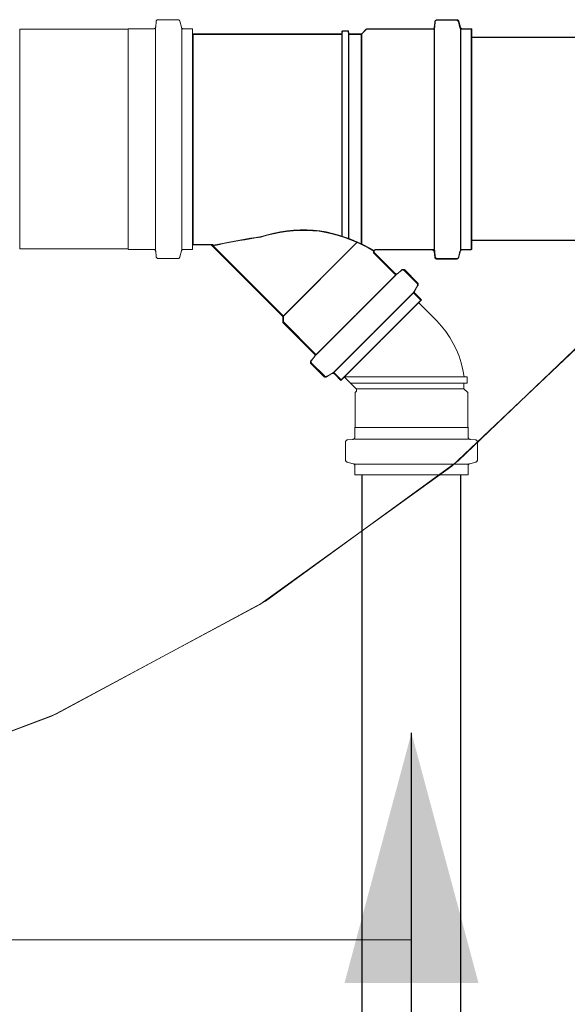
# Model space of a CAD drawing. Header units: millimetres. Extents: x 321 to 585, y -277 to 9.
# Tile 20 of 256: x 383.681 to 384.21, y -229.365 to -228.414. Entities that reach past the tile are written whole.
import ezdxf

# ---------------------------------------------------------------- set-up
doc = ezdxf.new("R2010")
doc.units = ezdxf.units.MM
doc.header["$MEASUREMENT"] = 0
for name, color, linetype, lineweight in [('IFC-Laje-Contorno', 134, 'Continuous', 5), ('Simbolos', 5, 'Continuous', 20), ('Simbolos_int', 2, 'Continuous', 15), ('TQ-Condutos', 3, 'Continuous', 25), ('TQ-Sentido conduto', 9, 'Continuous', 30), ('TQ-Textos conduto', 7, 'Continuous', 9)]:
    doc.layers.add(name, color=color, linetype=linetype, lineweight=lineweight)

msp = doc.modelspace()

# ---------------------------------------------------------------- hatches: boundary and pattern name
at = {"layer": 'TQ-Sentido conduto', "linetype": 'Continuous'}
msp.add_hatch(color=7, dxfattribs=at).paths.add_polyline_path([(384.05971, -229.10291), (383.99501, -229.34439), (384.12442, -229.34439)])

# ---------------------------------------------------------------- linework, layer by layer
at = {"layer": 'IFC-Laje-Contorno', "color": 7, "lineweight": 5}
for p, q in [((384.10469, -228.84024), (384.27085, -228.68117)), ((384.09866, -228.84526), (384.26449, -228.68811)), ((383.9187, -228.9756), (384.10469, -228.84024)), ((383.91339, -228.97893), (384.09866, -228.84526)), ((383.71625, -229.08481), (383.9187, -228.9756)), ((383.71197, -229.08676), (383.91339, -228.97893)), ((383.49798, -229.16678), (383.71197, -229.08676)), ((383.50098, -229.16589), (383.71625, -229.08481))]:
    msp.add_line(p, q, dxfattribs=at)
at = {"layer": 'Simbolos'}
for p, q in [((383.81312, -228.41613), (383.81266, -228.42129)), ((383.83402, -228.41431), (383.81512, -228.41431)), ((383.83596, -228.41579), (383.83752, -228.42163)), ((384.08212, -228.41663), (384.08166, -228.42179)), ((384.08262, -228.41613), (384.08216, -228.42129)), ((384.10302, -228.41481), (384.0841, -228.41481)), ((384.10352, -228.41431), (384.0846, -228.41431)), ((384.10496, -228.41629), (384.10652, -228.42213)), ((384.10546, -228.41579), (384.10702, -228.42163)), ((383.78602, -228.42361), (383.68134, -228.42361)), ((383.78652, -228.42311), (383.78602, -228.42361)), ((383.81068, -228.42311), (383.78652, -228.42311)), ((383.84834, -228.42311), (383.83946, -228.42311)), ((383.84834, -228.42311), (383.84834, -228.63611)), ((383.99232, -228.42851), (383.99258, -228.42551)), ((383.99846, -228.42551), (383.99258, -228.42551)), ((383.99282, -228.42801), (383.99308, -228.42501)), ((383.99896, -228.42501), (383.99308, -228.42501)), ((383.99872, -228.42851), (383.99846, -228.42551)), ((383.99922, -228.42801), (383.99896, -228.42501)), ((384.01602, -228.42361), (384.01112, -228.42851)), ((384.01652, -228.42311), (384.01162, -228.42801)), ((384.07968, -228.42361), (384.01602, -228.42361)), ((384.08018, -228.42311), (384.01652, -228.42311)), ((384.0815, -228.42361), (384.0815, -228.63661)), ((384.082, -228.42311), (384.082, -228.63611)), ((384.10692, -228.42361), (384.10692, -228.63661)), ((384.10742, -228.42311), (384.10742, -228.63611)), ((384.11734, -228.42361), (384.10844, -228.42361)), ((384.11784, -228.42311), (384.10894, -228.42311)), ((384.11734, -228.42361), (384.11734, -228.63661)), ((384.11784, -228.42311), (384.11784, -228.63611)), ((383.99232, -228.42851), (383.84834, -228.42851)), ((383.84834, -228.42851), (383.84834, -228.63171)), ((383.99282, -228.42801), (383.84884, -228.42801)), ((383.84884, -228.42801), (383.84884, -228.63121)), ((383.99232, -228.62383), (383.99232, -228.42851)), ((383.99282, -228.62333), (383.99282, -228.42801)), ((383.99872, -228.62605), (383.99872, -228.42851)), ((384.01112, -228.42851), (383.99872, -228.42851)), ((383.99922, -228.62555), (383.99922, -228.42801)), ((384.01162, -228.42801), (383.99922, -228.42801)), ((384.01112, -228.63127), (384.01112, -228.42851)), ((384.01162, -228.63077), (384.01162, -228.42801)), ((383.86624, -228.63171), (383.84834, -228.63171)), ((383.86674, -228.63121), (383.84884, -228.63121)), ((383.93548, -228.70095), (383.86624, -228.63171)), ((383.93598, -228.70045), (383.86674, -228.63121)), ((384.00702, -228.62941), (383.93548, -228.70095)), ((384.00752, -228.62891), (383.93598, -228.70045)), ((383.78602, -228.63561), (383.68134, -228.63561)), ((383.78652, -228.63611), (383.78602, -228.63561)), ((383.81068, -228.63611), (383.78652, -228.63611)), ((383.81312, -228.64309), (383.81266, -228.63793)), ((383.83402, -228.64491), (383.81512, -228.64491)), ((383.83596, -228.64343), (383.83752, -228.63759)), ((383.84834, -228.63611), (383.83946, -228.63611)), ((384.04322, -228.65963), (384.0236, -228.64003)), ((384.04372, -228.65913), (384.0241, -228.63953)), ((384.07968, -228.63661), (384.02502, -228.63661)), ((384.08018, -228.63611), (384.02552, -228.63611)), ((384.08212, -228.64359), (384.08166, -228.63843)), ((384.08262, -228.64309), (384.08216, -228.63793)), ((384.10352, -228.64491), (384.0846, -228.64491)), ((384.10496, -228.64393), (384.10652, -228.63809)), ((384.10546, -228.64343), (384.10702, -228.63759)), ((384.11734, -228.63661), (384.10844, -228.63661)), ((384.11784, -228.63611), (384.10894, -228.63611)), ((384.10302, -228.64541), (384.0841, -228.64541)), ((384.0445, -228.66093), (383.96716, -228.73829)), ((384.045, -228.66043), (383.96766, -228.73779)), ((384.04994, -228.65637), (384.04592, -228.65975)), ((384.05044, -228.65587), (384.04642, -228.65925)), ((384.06504, -228.66887), (384.05264, -228.65647)), ((384.06554, -228.66837), (384.05314, -228.65597)), ((384.06536, -228.67129), (384.0623, -228.67661)), ((384.06586, -228.67079), (384.0628, -228.67611)), ((384.06152, -228.67793), (383.98416, -228.75529)), ((384.06202, -228.67743), (383.98466, -228.75479)), ((384.06876, -228.68517), (384.0626, -228.67903)), ((384.06926, -228.68467), (384.0631, -228.67853)), ((384.06876, -228.68517), (383.9914, -228.76253)), ((384.06926, -228.68467), (383.9919, -228.76203)), ((384.08405, -228.70512), (384.06643, -228.6875)), ((383.93548, -228.70661), (383.93548, -228.70095)), ((383.93598, -228.70611), (383.93598, -228.70045)), ((383.96586, -228.73699), (383.93548, -228.70661)), ((383.96636, -228.73649), (383.93598, -228.70611)), ((383.96258, -228.74373), (383.96598, -228.73969)), ((383.96308, -228.74323), (383.96648, -228.73919)), ((383.9751, -228.75881), (383.9627, -228.74643)), ((383.9756, -228.75831), (383.9632, -228.74593)), ((383.97752, -228.75913), (383.98284, -228.75607)), ((383.97802, -228.75863), (383.98334, -228.75557)), ((383.9914, -228.76253), (383.98526, -228.75639)), ((383.9919, -228.76203), (383.98576, -228.75589)), ((384.11041, -228.75898), (384.11341, -228.75926)), ((384.00615, -228.77062), (383.99473, -228.7592)), ((384.11041, -228.76538), (384.11341, -228.76512)), ((384.11041, -228.77058), (384.11041, -228.76538)), ((384.11341, -228.76512), (384.11341, -228.75926)), ((384.00541, -228.77418), (384.00615, -228.77344)), ((384.00541, -228.80778), (384.00541, -228.77418)), ((384.11401, -228.77418), (384.11041, -228.77058)), ((384.11401, -228.80778), (384.11401, -228.77418)), ((384.00501, -228.80818), (384.00541, -228.80778)), ((384.00501, -228.81754), (384.00501, -228.80818)), ((384.11441, -228.80818), (384.11401, -228.80778)), ((384.11441, -228.81754), (384.11441, -228.80818)), ((383.99611, -228.83952), (383.99611, -228.822)), ((383.99793, -228.82), (384.00319, -228.81954)), ((384.12149, -228.82), (384.11623, -228.81954)), ((384.12331, -228.83952), (384.12331, -228.822)), ((383.99759, -228.84146), (384.00353, -228.84304)), ((384.12183, -228.84146), (384.11589, -228.84304)), ((384.00501, -228.85368), (384.00501, -228.84498)), ((384.11441, -228.85368), (384.00501, -228.85368)), ((384.11441, -228.85368), (384.11441, -228.84498))]:
    msp.add_line(p, q, dxfattribs=at)
for points in [[(383.81512, -228.41431), (383.81479, -228.41433), (383.81447, -228.41441), (383.81417, -228.41455), (383.8139, -228.41473), (383.81365, -228.41495), (383.81345, -228.41521), (383.81329, -228.4155), (383.81318, -228.41581), (383.81313, -228.41613)], [(383.83595, -228.41579), (383.83586, -228.41551), (383.83572, -228.41526), (383.83555, -228.41502), (383.83535, -228.41481), (383.83512, -228.41464), (383.83487, -228.41449), (383.83459, -228.41439), (383.83431, -228.41433), (383.83402, -228.41431)], [(384.0841, -228.41481), (384.08377, -228.41483), (384.08345, -228.41491), (384.08315, -228.41505), (384.08288, -228.41523), (384.08263, -228.41545), (384.08243, -228.41571), (384.08227, -228.416), (384.08216, -228.41631), (384.08211, -228.41663)], [(384.0846, -228.41431), (384.08427, -228.41433), (384.08395, -228.41441), (384.08365, -228.41455), (384.08338, -228.41473), (384.08313, -228.41495), (384.08293, -228.41521), (384.08277, -228.4155), (384.08266, -228.41581), (384.08261, -228.41613)], [(384.10495, -228.41629), (384.10486, -228.41601), (384.10472, -228.41576), (384.10455, -228.41552), (384.10435, -228.41531), (384.10412, -228.41514), (384.10387, -228.41499), (384.10359, -228.41489), (384.10331, -228.41483), (384.10302, -228.41481)], [(384.10545, -228.41579), (384.10536, -228.41551), (384.10522, -228.41526), (384.10505, -228.41502), (384.10485, -228.41481), (384.10462, -228.41464), (384.10437, -228.41449), (384.10409, -228.41439), (384.10381, -228.41433), (384.10352, -228.41431)], [(383.81068, -228.42311), (383.81101, -228.42308), (383.81133, -228.423), (383.81163, -228.42287), (383.81191, -228.42269), (383.81215, -228.42246), (383.81235, -228.42221), (383.81251, -228.42192), (383.81262, -228.4216), (383.81267, -228.42128)], [(383.83753, -228.42162), (383.83762, -228.4219), (383.83776, -228.42216), (383.83793, -228.42239), (383.83813, -228.4226), (383.83836, -228.42278), (383.83862, -228.42292), (383.83889, -228.42302), (383.83917, -228.42308), (383.83946, -228.42311)], [(384.07968, -228.42361), (384.08001, -228.42358), (384.08033, -228.4235), (384.08063, -228.42337), (384.08091, -228.42319), (384.08115, -228.42296), (384.08135, -228.42271), (384.08151, -228.42242), (384.08162, -228.4221), (384.08167, -228.42178)], [(384.08018, -228.42311), (384.08051, -228.42308), (384.08083, -228.423), (384.08113, -228.42287), (384.08141, -228.42269), (384.08165, -228.42246), (384.08185, -228.42221), (384.08201, -228.42192), (384.08212, -228.4216), (384.08217, -228.42128)], [(384.10651, -228.42212), (384.1066, -228.4224), (384.10674, -228.42266), (384.10691, -228.42289), (384.10711, -228.4231), (384.10734, -228.42328), (384.1076, -228.42342), (384.10787, -228.42352), (384.10815, -228.42358), (384.10844, -228.42361)], [(384.10701, -228.42162), (384.1071, -228.4219), (384.10724, -228.42216), (384.10741, -228.42239), (384.10761, -228.4226), (384.10784, -228.42278), (384.1081, -228.42292), (384.10837, -228.42302), (384.10865, -228.42308), (384.10894, -228.42311)], [(383.91422, -228.62426), (383.90905, -228.62506), (383.90389, -228.62589), (383.89873, -228.62676), (383.89358, -228.62765), (383.88843, -228.62858), (383.88329, -228.62953), (383.87815, -228.63052), (383.87302, -228.63154), (383.8679, -228.63258)], [(383.91472, -228.62376), (383.90955, -228.62456), (383.90439, -228.62539), (383.89923, -228.62626), (383.89408, -228.62715), (383.88893, -228.62808), (383.88379, -228.62903), (383.87865, -228.63002), (383.87352, -228.63104), (383.8684, -228.63208)], [(383.97071, -228.61861), (383.96438, -228.61804), (383.95803, -228.61778), (383.95168, -228.61781), (383.94533, -228.61814), (383.93901, -228.61878), (383.93272, -228.61971), (383.92649, -228.62093), (383.92031, -228.62245), (383.91422, -228.62426)], [(383.97121, -228.61811), (383.96488, -228.61754), (383.95853, -228.61728), (383.95218, -228.61731), (383.94583, -228.61764), (383.93951, -228.61828), (383.93322, -228.61921), (383.92699, -228.62043), (383.92081, -228.62195), (383.91472, -228.62376)], [(384.02324, -228.63769), (384.0178, -228.63463), (384.01223, -228.6318), (384.00656, -228.62919), (384.00078, -228.62682), (383.99491, -228.62469), (383.98896, -228.6228), (383.98293, -228.62115), (383.97685, -228.61975), (383.97071, -228.6186)], [(384.02374, -228.63719), (384.0183, -228.63413), (384.01273, -228.6313), (384.00706, -228.62869), (384.00128, -228.62632), (383.99541, -228.62419), (383.98946, -228.6223), (383.98343, -228.62065), (383.97735, -228.61925), (383.97121, -228.6181)], [(383.86789, -228.63258), (383.86776, -228.63241), (383.86761, -228.63225), (383.86745, -228.63211), (383.86727, -228.63199), (383.86708, -228.63189), (383.86688, -228.63181), (383.86667, -228.63175), (383.86646, -228.63172), (383.86624, -228.63171)], [(383.86839, -228.63208), (383.86826, -228.63191), (383.86811, -228.63175), (383.86795, -228.63161), (383.86777, -228.63149), (383.86758, -228.63139), (383.86738, -228.63131), (383.86717, -228.63125), (383.86696, -228.63122), (383.86674, -228.63121)], [(383.81267, -228.63793), (383.81262, -228.63761), (383.81251, -228.6373), (383.81235, -228.63701), (383.81215, -228.63675), (383.81191, -228.63653), (383.81163, -228.63635), (383.81133, -228.63621), (383.81101, -228.63613), (383.81068, -228.63611)], [(383.81313, -228.64308), (383.81318, -228.6434), (383.81329, -228.64372), (383.81345, -228.64401), (383.81365, -228.64426), (383.8139, -228.64449), (383.81417, -228.64467), (383.81447, -228.6448), (383.81479, -228.64488), (383.81512, -228.64491)], [(383.83402, -228.64491), (383.83431, -228.64488), (383.83459, -228.64482), (383.83487, -228.64472), (383.83512, -228.64458), (383.83535, -228.6444), (383.83555, -228.64419), (383.83572, -228.64396), (383.83586, -228.6437), (383.83595, -228.64342)], [(383.83946, -228.63611), (383.83917, -228.63613), (383.83889, -228.63619), (383.83862, -228.63629), (383.83836, -228.63644), (383.83813, -228.63661), (383.83793, -228.63682), (383.83776, -228.63706), (383.83762, -228.63731), (383.83753, -228.63759)], [(384.02502, -228.63661), (384.02476, -228.63662), (384.0245, -228.63667), (384.02426, -228.63676), (384.02402, -228.63687), (384.0238, -228.63702), (384.02361, -228.63719), (384.02343, -228.63739), (384.02329, -228.63761), (384.02317, -228.63784), (384.02309, -228.63809), (384.02304, -228.63834), (384.02302, -228.63861), (384.02304, -228.63887), (384.02309, -228.63912), (384.02317, -228.63937), (384.02329, -228.63961), (384.02343, -228.63982), (384.02361, -228.64002)], [(384.02552, -228.63611), (384.02526, -228.63612), (384.025, -228.63617), (384.02476, -228.63626), (384.02452, -228.63637), (384.0243, -228.63652), (384.02411, -228.63669), (384.02393, -228.63689), (384.02379, -228.63711), (384.02367, -228.63734), (384.02359, -228.63759), (384.02354, -228.63784), (384.02352, -228.63811), (384.02354, -228.63837), (384.02359, -228.63862), (384.02367, -228.63887), (384.02379, -228.63911), (384.02393, -228.63932), (384.02411, -228.63952)], [(384.08167, -228.63843), (384.08162, -228.63811), (384.08151, -228.6378), (384.08135, -228.63751), (384.08115, -228.63725), (384.08091, -228.63703), (384.08063, -228.63685), (384.08033, -228.63671), (384.08001, -228.63663), (384.07968, -228.63661)], [(384.08217, -228.63793), (384.08212, -228.63761), (384.08201, -228.6373), (384.08185, -228.63701), (384.08165, -228.63675), (384.08141, -228.63653), (384.08113, -228.63635), (384.08083, -228.63621), (384.08051, -228.63613), (384.08018, -228.63611)], [(384.08211, -228.64358), (384.08216, -228.6439), (384.08227, -228.64422), (384.08243, -228.64451), (384.08263, -228.64476), (384.08288, -228.64499), (384.08315, -228.64517), (384.08345, -228.6453), (384.08377, -228.64538), (384.0841, -228.64541)], [(384.08261, -228.64308), (384.08266, -228.6434), (384.08277, -228.64372), (384.08293, -228.64401), (384.08313, -228.64426), (384.08338, -228.64449), (384.08365, -228.64467), (384.08395, -228.6448), (384.08427, -228.64488), (384.0846, -228.64491)], [(384.10302, -228.64541), (384.10331, -228.64538), (384.10359, -228.64532), (384.10387, -228.64522), (384.10412, -228.64508), (384.10435, -228.6449), (384.10455, -228.64469), (384.10472, -228.64446), (384.10486, -228.6442), (384.10495, -228.64392)], [(384.10352, -228.64491), (384.10381, -228.64488), (384.10409, -228.64482), (384.10437, -228.64472), (384.10462, -228.64458), (384.10485, -228.6444), (384.10505, -228.64419), (384.10522, -228.64396), (384.10536, -228.6437), (384.10545, -228.64342)], [(384.10844, -228.63661), (384.10815, -228.63663), (384.10787, -228.63669), (384.1076, -228.63679), (384.10734, -228.63694), (384.10711, -228.63711), (384.10691, -228.63732), (384.10674, -228.63756), (384.1066, -228.63781), (384.10651, -228.63809)], [(384.10894, -228.63611), (384.10865, -228.63613), (384.10837, -228.63619), (384.1081, -228.63629), (384.10784, -228.63644), (384.10761, -228.63661), (384.10741, -228.63682), (384.10724, -228.63706), (384.1071, -228.63731), (384.10701, -228.63759)], [(384.04321, -228.65962), (384.04346, -228.65983), (384.04374, -228.66), (384.04405, -228.66012), (384.04437, -228.66019), (384.0447, -228.6602), (384.04503, -228.66016), (384.04534, -228.66007), (384.04564, -228.65993), (384.04591, -228.65974)], [(384.04371, -228.65912), (384.04396, -228.65933), (384.04424, -228.6595), (384.04455, -228.65962), (384.04487, -228.65969), (384.0452, -228.6597), (384.04553, -228.65966), (384.04584, -228.65957), (384.04614, -228.65943), (384.04641, -228.65924)], [(384.05266, -228.65647), (384.0524, -228.65626), (384.05212, -228.65609), (384.05181, -228.65597), (384.05149, -228.6559), (384.05116, -228.65589), (384.05084, -228.65593), (384.05052, -228.65602), (384.05022, -228.65616), (384.04996, -228.65635)], [(384.05316, -228.65597), (384.0529, -228.65576), (384.05262, -228.65559), (384.05231, -228.65547), (384.05199, -228.6554), (384.05166, -228.65539), (384.05134, -228.65543), (384.05102, -228.65552), (384.05072, -228.65566), (384.05046, -228.65585)], [(384.06537, -228.67129), (384.0655, -228.67102), (384.06559, -228.67075), (384.06563, -228.67046), (384.06564, -228.67017), (384.0656, -228.66988), (384.06552, -228.6696), (384.0654, -228.66934), (384.06525, -228.66909), (384.06506, -228.66887)], [(384.06587, -228.67079), (384.066, -228.67052), (384.06609, -228.67025), (384.06613, -228.66996), (384.06614, -228.66967), (384.0661, -228.66938), (384.06602, -228.6691), (384.0659, -228.66884), (384.06575, -228.66859), (384.06556, -228.66837)], [(384.06229, -228.67661), (384.06216, -228.67687), (384.06208, -228.67714), (384.06203, -228.67743), (384.06202, -228.67772), (384.06206, -228.67801), (384.06214, -228.67829), (384.06226, -228.67856), (384.06242, -228.6788), (384.06261, -228.67902)], [(384.06279, -228.67611), (384.06266, -228.67637), (384.06258, -228.67664), (384.06253, -228.67693), (384.06252, -228.67722), (384.06256, -228.67751), (384.06264, -228.67779), (384.06276, -228.67806), (384.06292, -228.6783), (384.06311, -228.67852)], [(384.11042, -228.75898), (384.10928, -228.75229), (384.10767, -228.74571), (384.10559, -228.73925), (384.10305, -228.73296), (384.10007, -228.72687), (384.09666, -228.72101), (384.09284, -228.71541), (384.08863, -228.7101), (384.08405, -228.7051)], [(383.96597, -228.73969), (383.96616, -228.73942), (383.96631, -228.73913), (383.9664, -228.73881), (383.96644, -228.73848), (383.96643, -228.73815), (383.96636, -228.73783), (383.96624, -228.73753), (383.96607, -228.73724), (383.96586, -228.73699)], [(383.96647, -228.73919), (383.96666, -228.73892), (383.96681, -228.73863), (383.9669, -228.73831), (383.96694, -228.73798), (383.96693, -228.73765), (383.96686, -228.73733), (383.96674, -228.73703), (383.96657, -228.73674), (383.96636, -228.73649)], [(383.96259, -228.74372), (383.9624, -228.74399), (383.96226, -228.74429), (383.96216, -228.7446), (383.96212, -228.74493), (383.96214, -228.74526), (383.96221, -228.74558), (383.96233, -228.74589), (383.96249, -228.74617), (383.96271, -228.74642)], [(383.96309, -228.74322), (383.9629, -228.74349), (383.96276, -228.74379), (383.96266, -228.7441), (383.96262, -228.74443), (383.96264, -228.74476), (383.96271, -228.74508), (383.96283, -228.74539), (383.96299, -228.74567), (383.96321, -228.74592)], [(383.97511, -228.75882), (383.97533, -228.75901), (383.97557, -228.75917), (383.97584, -228.75929), (383.97612, -228.75936), (383.97641, -228.7594), (383.9767, -228.7594), (383.97698, -228.75935), (383.97726, -228.75926), (383.97752, -228.75914)], [(383.97561, -228.75832), (383.97583, -228.75851), (383.97607, -228.75867), (383.97634, -228.75879), (383.97662, -228.75886), (383.97691, -228.7589), (383.9772, -228.7589), (383.97748, -228.75885), (383.97776, -228.75876), (383.97802, -228.75864)], [(383.98526, -228.75637), (383.98504, -228.75618), (383.98479, -228.75603), (383.98453, -228.75591), (383.98425, -228.75583), (383.98396, -228.75579), (383.98367, -228.75579), (383.98338, -228.75584), (383.9831, -228.75593), (383.98284, -228.75605)], [(383.98576, -228.75587), (383.98554, -228.75568), (383.98529, -228.75553), (383.98503, -228.75541), (383.98475, -228.75533), (383.98446, -228.75529), (383.98417, -228.75529), (383.98388, -228.75534), (383.9836, -228.75543), (383.98334, -228.75555)], [(384.00615, -228.77345), (384.00637, -228.77318), (384.00654, -228.77288), (384.00666, -228.77255), (384.00672, -228.77221), (384.00672, -228.77186), (384.00666, -228.77152), (384.00654, -228.77119), (384.00637, -228.77089), (384.00615, -228.77062)], [(383.99794, -228.82), (383.99761, -228.82006), (383.9973, -228.82017), (383.99701, -228.82033), (383.99675, -228.82053), (383.99653, -228.82077), (383.99635, -228.82105), (383.99622, -228.82135), (383.99614, -228.82167), (383.99611, -228.822)], [(384.00319, -228.81953), (384.00351, -228.81947), (384.00382, -228.81936), (384.00411, -228.81921), (384.00437, -228.819), (384.00459, -228.81876), (384.00477, -228.81849), (384.0049, -228.81818), (384.00498, -228.81786), (384.00501, -228.81754)], [(384.11441, -228.81754), (384.11444, -228.81786), (384.11452, -228.81818), (384.11465, -228.81849), (384.11483, -228.81876), (384.11505, -228.819), (384.11531, -228.81921), (384.1156, -228.81936), (384.11591, -228.81947), (384.11624, -228.81953)], [(384.12331, -228.822), (384.12328, -228.82167), (384.1232, -228.82135), (384.12307, -228.82105), (384.12289, -228.82077), (384.12267, -228.82053), (384.12241, -228.82033), (384.12212, -228.82017), (384.12181, -228.82006), (384.12149, -228.82)], [(383.99611, -228.83952), (383.99613, -228.83981), (383.9962, -228.84009), (383.9963, -228.84036), (383.99644, -228.84062), (383.99662, -228.84085), (383.99683, -228.84105), (383.99706, -228.84122), (383.99732, -228.84135), (383.99759, -228.84145)], [(384.00501, -228.84498), (384.00499, -228.84469), (384.00493, -228.8444), (384.00482, -228.84413), (384.00468, -228.84388), (384.00451, -228.84365), (384.0043, -228.84344), (384.00406, -228.84327), (384.0038, -228.84314), (384.00353, -228.84304)], [(384.11589, -228.84304), (384.11562, -228.84314), (384.11536, -228.84327), (384.11513, -228.84344), (384.11492, -228.84365), (384.11474, -228.84388), (384.1146, -228.84413), (384.1145, -228.8444), (384.11443, -228.84469), (384.11441, -228.84498)], [(384.12183, -228.84145), (384.1221, -228.84135), (384.12236, -228.84122), (384.1226, -228.84105), (384.12281, -228.84085), (384.12298, -228.84062), (384.12312, -228.84036), (384.12323, -228.84009), (384.12329, -228.83981), (384.12331, -228.83952)]]:
    msp.add_lwpolyline(points, dxfattribs=at)
at = {"layer": 'Simbolos_int'}
for p, q in [((383.68134, -228.42361), (383.68134, -228.63561)), ((383.78602, -228.42361), (383.78602, -228.63561)), ((383.8125, -228.42311), (383.8125, -228.63611)), ((383.83792, -228.42311), (383.83792, -228.63611)), ((383.99473, -228.7592), (384.06643, -228.6875)), ((384.11041, -228.75898), (383.99493, -228.75898)), ((384.11041, -228.76538), (384.00091, -228.76538)), ((384.11041, -228.77058), (384.00611, -228.77058)), ((384.11441, -228.80818), (384.00501, -228.80818)), ((384.11441, -228.81938), (384.00501, -228.81938)), ((384.11441, -228.84344), (384.00501, -228.84344))]:
    msp.add_line(p, q, dxfattribs=at)
at = {"layer": 'TQ-Condutos'}
for p, q in [((385.0136, -228.43161), (384.11784, -228.43161)), ((385.0136, -228.62761), (384.11784, -228.62761)), ((384.01221, -229.80731), (384.01221, -228.85368)), ((384.10721, -229.80731), (384.10721, -228.85368))]:
    msp.add_line(p, q, dxfattribs=at)
at = {"layer": 'TQ-Sentido conduto'}
msp.add_lwpolyline([(384.05971, -229.50283), (384.05971, -229.10291)], dxfattribs=at)
at = {"layer": 'TQ-Textos conduto'}
msp.add_lwpolyline([(384.05971, -229.30287), (383.45971, -229.30287), (381.86361, -229.30287)], dxfattribs=at)

doc.saveas('drawing.dxf')
